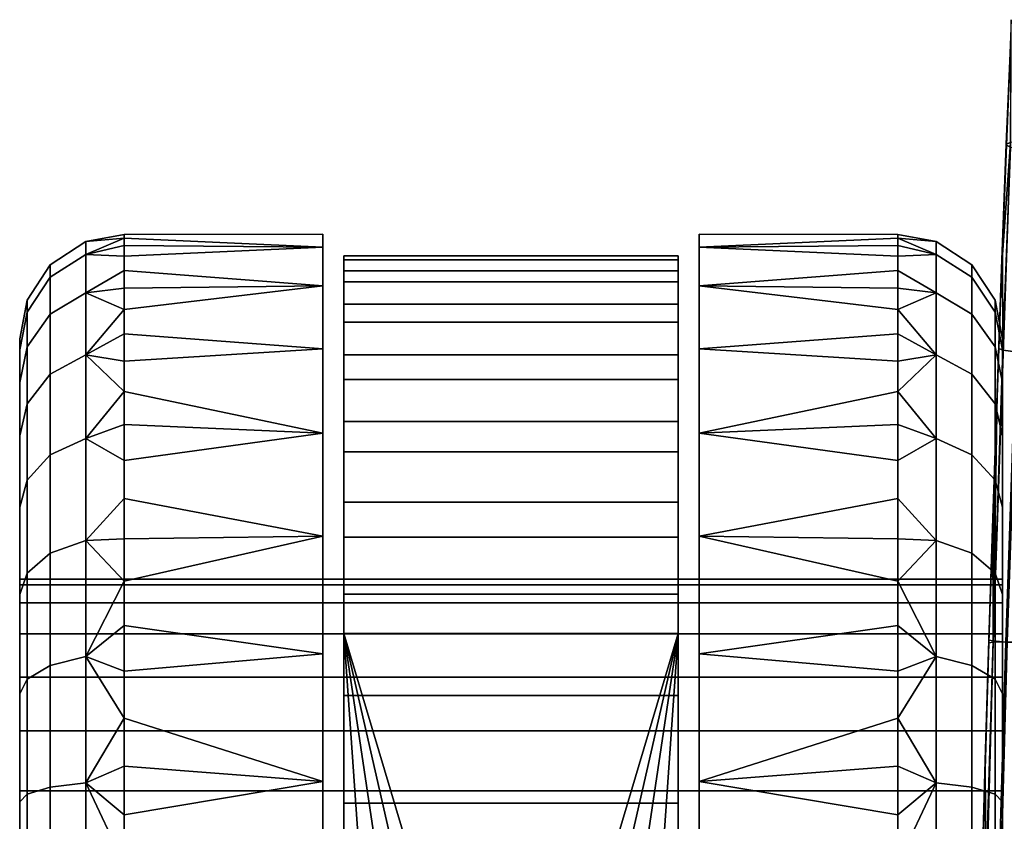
# Model space of a CAD drawing. Header units: millimetres. Extents: x -337 to 337, y -344 to 326.
# Tile 35 of 256: x -337 to -290, y -71 to -32. Entities that reach past the tile are written whole.
import ezdxf

# ---------------------------------------------------------------- set-up
doc = ezdxf.new("R2010")
doc.units = ezdxf.units.MM
for name, color, linetype in [('kolecka', 250, 'Continuous'), ('kolecka kce', 7, 'Continuous'), ('podnoz', 7, 'Continuous'), ('ram', 7, 'Continuous')]:
    doc.layers.add(name, color=color, linetype=linetype)

msp = doc.modelspace()

# ---------------------------------------------------------------- meshes
at = {"layer": 'kolecka'}
mesh = msp.add_polyface(dxfattribs=at)
corners = [(-335.884, -53.03, 10.555), (-334.189, -52.243, 9.767), (-334.189, -57.115, 5.769), (-335.884, -57.733, 6.695), (-335.884, -49.171, 15.258), (-334.189, -48.245, 14.639), (-336.998, -50.58, 16.199), (-336.998, -54.229, 11.753), (-335.884, -46.302, 20.623), (-334.189, -45.274, 20.197), (-336.998, -47.869, 21.272), (-335.884, -44.536, 26.445), (-334.189, -43.444, 26.228), (-336.998, -46.199, 26.776), (-335.884, -43.94, 32.5), (-334.189, -42.827, 32.5), (-336.998, -45.635, 32.5), (-335.884, -44.536, 38.555), (-334.189, -43.444, 38.772), (-336.998, -46.199, 38.224), (-335.884, -46.302, 44.377), (-334.189, -45.274, 44.803), (-336.998, -47.869, 43.728), (-335.884, -49.171, 49.742), (-334.189, -48.245, 50.361), (-336.998, -50.58, 48.801), (-335.884, -53.03, 54.445), (-334.189, -52.243, 55.233), (-336.998, -54.229, 53.247), (-335.884, -57.733, 58.305), (-334.189, -57.115, 59.231), (-332.349, -49.995, 11.711), (-332.349, -42.671, 28.945), (-332.349, -46.072, 47.36), (-337.349, -55.53, 13.055), (-337.349, -52.11, 17.222), (-337.349, -49.569, 21.976), (-337.349, -48.004, 27.135), (-337.349, -47.476, 32.5), (-337.349, -48.004, 37.865), (-337.349, -49.569, 43.024), (-337.349, -52.11, 47.778), (-337.349, -55.53, 51.945), (-337.349, -59.412, 42.502), (-337.349, -56.476, 32.5), (-337.349, -57.225, 37.712), (-337.349, -59.412, 22.498), (-337.349, -57.225, 27.288)]
mesh.append_faces([[corners[k] for k in face] for face in [(0, 1, 2, 3), (4, 5, 1, 0), (6, 4, 0, 7), (8, 9, 5, 4), (10, 8, 4, 6), (11, 12, 9, 8), (13, 11, 8, 10), (14, 15, 12, 11), (16, 14, 11, 13), (17, 18, 15, 14), (19, 17, 14, 16), (20, 21, 18, 17), (22, 20, 17, 19), (23, 24, 21, 20), (25, 23, 20, 22), (26, 27, 24, 23), (28, 26, 23, 25), (29, 30, 27, 26), (5, 31, 1, 1), (15, 32, 12, 12), (33, 21, 24, 24), (6, 7, 34, 35), (13, 10, 36, 37), (16, 13, 37, 38), (10, 6, 35, 36), (38, 39, 19, 16), (22, 19, 39, 40), (28, 25, 41, 42), (25, 22, 40, 41), (40, 43, 41, 41), (38, 44, 39, 39), (45, 40, 39, 39), (45, 39, 44, 44), (34, 46, 35, 35), (38, 37, 44, 44), (36, 47, 37, 37), (36, 35, 46, 46), (37, 47, 44, 44)]])
mesh = msp.add_polyface(dxfattribs=at)
corners = [(-322.849, -47.953, 50.556), (-322.849, -51.995, 55.481), (-322.849, -59.412, 42.502), (-322.849, -44.949, 44.937), (-322.849, -57.225, 37.712), (-322.849, -43.1, 38.84), (-322.849, -56.476, 32.5), (-322.849, -42.476, 32.5), (-322.849, -47.953, 14.444), (-322.849, -44.949, 20.063), (-322.849, -59.412, 22.498), (-322.849, -43.1, 26.16), (-322.849, -57.225, 27.288), (-322.849, -51.995, 9.519), (-322.849, -56.92, 59.523), (-322.849, -51.995, 55.481), (-332.349, -51.579, 55.057), (-332.349, -55.112, 58.224), (-322.849, -47.953, 50.556), (-332.349, -48.544, 51.41), (-322.849, -44.949, 44.937), (-332.349, -46.072, 47.36), (-322.849, -43.1, 38.84), (-332.349, -43.016, 38.403), (-332.349, -44.216, 42.994), (-322.849, -42.476, 32.5), (-322.849, -43.1, 26.16), (-332.349, -42.671, 28.945), (-332.349, -42.497, 33.687), (-322.849, -44.949, 20.063), (-332.349, -45.064, 19.789), (-332.349, -43.532, 24.28), (-322.849, -47.953, 14.444), (-322.849, -51.995, 9.519), (-332.349, -49.995, 11.711), (-332.349, -47.234, 15.569), (-322.849, -56.92, 5.477), (-332.349, -57.043, 5.395), (-332.349, -53.288, 8.295), (-334.189, -57.115, 5.769), (-334.189, -52.243, 9.767), (-334.189, -48.245, 14.639), (-334.189, -45.274, 20.197), (-334.189, -43.444, 26.228), (-334.189, -42.827, 32.5), (-334.189, -43.444, 38.772), (-334.189, -45.274, 44.803), (-334.189, -48.245, 50.361), (-334.189, -52.243, 55.233), (-334.189, -57.115, 59.231)]
mesh.append_faces([[corners[k] for k in face] for face in [(0, 1, 2, 2), (0, 2, 3, 3), (4, 5, 3, 3), (5, 4, 6, 6), (4, 3, 2, 2), (7, 5, 6, 6), (8, 9, 10, 10), (7, 6, 11, 11), (11, 6, 12, 12), (12, 9, 11, 11), (9, 12, 10, 10), (8, 10, 13, 13), (14, 15, 16, 17), (15, 18, 19, 16), (18, 20, 21, 19), (20, 22, 23, 24), (25, 26, 27, 28), (26, 29, 30, 31), (22, 25, 28, 23), (32, 33, 34, 35), (33, 36, 37, 38), (29, 32, 35, 30), (20, 24, 21, 21), (33, 38, 34, 34), (31, 27, 26, 26), (37, 39, 40, 38), (41, 35, 34, 34), (40, 34, 38, 38), (30, 42, 43, 31), (42, 30, 35, 41), (44, 28, 27, 27), (23, 45, 46, 24), (28, 44, 45, 23), (47, 19, 21, 21), (16, 48, 49, 17), (19, 47, 48, 16), (46, 21, 24, 24), (31, 43, 27, 27)]])
mesh = msp.add_polyface(dxfattribs=at)
corners = [(-304.849, -47.953, 50.556), (-304.849, -59.412, 42.502), (-304.849, -51.995, 55.481), (-304.849, -44.949, 44.937), (-304.849, -57.225, 37.712), (-304.849, -43.1, 38.84), (-304.849, -56.476, 32.5), (-304.849, -42.476, 32.5), (-304.849, -47.953, 14.444), (-304.849, -59.412, 22.498), (-304.849, -44.949, 20.063), (-304.849, -43.1, 26.16), (-304.849, -57.225, 27.288), (-304.849, -51.995, 9.519), (-304.849, -56.92, 59.523), (-295.349, -55.112, 58.224), (-295.349, -51.579, 55.057), (-304.849, -51.995, 55.481), (-295.349, -48.544, 51.41), (-304.849, -47.953, 50.556), (-295.349, -46.072, 47.36), (-304.849, -44.949, 44.937), (-295.349, -44.216, 42.994), (-295.349, -43.016, 38.403), (-304.849, -43.1, 38.84), (-304.849, -42.476, 32.5), (-295.349, -42.497, 33.687), (-295.349, -42.671, 28.945), (-304.849, -43.1, 26.16), (-295.349, -43.532, 24.28), (-295.349, -45.064, 19.789), (-304.849, -44.949, 20.063), (-304.849, -47.953, 14.444), (-295.349, -47.234, 15.569), (-295.349, -49.995, 11.711), (-304.849, -51.995, 9.519), (-295.349, -53.288, 8.295), (-293.508, -48.245, 14.639), (-293.508, -52.243, 9.767), (-293.508, -43.444, 26.228), (-293.508, -45.274, 20.197), (-293.508, -42.827, 32.5), (-293.508, -45.274, 44.803), (-293.508, -43.444, 38.772), (-293.508, -48.245, 50.361), (-293.508, -57.115, 59.231), (-293.508, -52.243, 55.233)]
mesh.append_faces([[corners[k] for k in face] for face in [(0, 1, 2, 2), (0, 3, 1, 1), (4, 3, 5, 5), (5, 6, 4, 4), (4, 1, 3, 3), (7, 6, 5, 5), (8, 9, 10, 10), (7, 11, 6, 6), (11, 12, 6, 6), (12, 11, 10, 10), (8, 13, 9, 9), (14, 15, 16, 17), (17, 16, 18, 19), (19, 18, 20, 21), (21, 22, 23, 24), (25, 26, 27, 28), (28, 29, 30, 31), (24, 23, 26, 25), (32, 33, 34, 35), (31, 30, 33, 32), (21, 20, 22, 22), (35, 34, 36, 36), (29, 28, 27, 27), (37, 34, 33, 33), (38, 36, 34, 34), (30, 29, 39, 40), (37, 38, 34, 34), (40, 37, 33, 30), (41, 27, 26, 26), (23, 22, 42, 43), (26, 23, 43, 41), (44, 20, 18, 18), (16, 15, 45, 46), (18, 16, 46, 44), (42, 22, 20, 20), (41, 39, 27, 27), (20, 44, 42, 42), (29, 27, 39, 39)]])
mesh = msp.add_polyface(dxfattribs=at)
corners = [(-291.813, -53.03, 10.555), (-291.813, -57.733, 6.695), (-293.508, -57.115, 5.769), (-293.508, -52.243, 9.767), (-290.7, -54.229, 11.753), (-290.7, -58.675, 8.104), (-291.813, -49.171, 15.258), (-293.508, -48.245, 14.639), (-290.7, -50.58, 16.199), (-291.813, -46.302, 20.623), (-293.508, -45.274, 20.197), (-290.7, -47.869, 21.272), (-291.813, -44.536, 26.445), (-293.508, -43.444, 26.228), (-290.7, -46.199, 26.776), (-291.813, -43.94, 32.5), (-293.508, -42.827, 32.5), (-290.7, -45.635, 32.5), (-291.813, -44.536, 38.555), (-293.508, -43.444, 38.772), (-290.7, -46.199, 38.224), (-291.813, -46.302, 44.377), (-293.508, -45.274, 44.803), (-290.7, -47.869, 43.728), (-291.813, -49.171, 49.742), (-293.508, -48.245, 50.361), (-290.7, -50.58, 48.801), (-291.813, -53.03, 54.445), (-293.508, -52.243, 55.233), (-290.7, -54.229, 53.247), (-291.813, -57.733, 58.305), (-293.508, -57.115, 59.231), (-290.7, -58.675, 56.896), (-290.349, -52.11, 17.222), (-290.349, -55.53, 13.055), (-290.349, -48.004, 27.135), (-290.349, -49.569, 21.976), (-290.349, -47.476, 32.5), (-290.349, -48.004, 37.865), (-290.349, -49.569, 43.024), (-290.349, -55.53, 51.945), (-290.349, -52.11, 47.778), (-290.349, -59.412, 42.502), (-290.349, -57.225, 37.712), (-290.349, -56.476, 32.5), (-290.349, -57.225, 27.288), (-290.349, -59.412, 22.498)]
mesh.append_faces([[corners[k] for k in face] for face in [(0, 1, 2, 3), (4, 5, 1, 0), (6, 0, 3, 7), (8, 4, 0, 6), (9, 6, 7, 10), (11, 8, 6, 9), (12, 9, 10, 13), (14, 11, 9, 12), (15, 12, 13, 16), (17, 14, 12, 15), (18, 15, 16, 19), (20, 17, 15, 18), (21, 18, 19, 22), (23, 20, 18, 21), (24, 21, 22, 25), (26, 23, 21, 24), (27, 24, 25, 28), (29, 26, 24, 27), (30, 27, 28, 31), (32, 29, 27, 30), (8, 33, 34, 4), (14, 35, 36, 11), (17, 37, 35, 14), (11, 36, 33, 8), (37, 17, 20, 38), (23, 39, 38, 20), (29, 40, 41, 26), (26, 41, 39, 23), (39, 42, 43, 43), (40, 42, 41, 41), (39, 41, 42, 42), (37, 38, 44, 44), (43, 38, 39, 39), (43, 44, 38, 38), (37, 44, 35, 35), (36, 35, 45, 45), (36, 46, 33, 33), (35, 44, 45, 45)]])
mesh = msp.add_polyface(dxfattribs=at)
corners = [(-304.849, -68.635, 64.376), (-304.849, -72.343, 50.812), (-304.849, -74.976, 65), (-304.849, -77.608, 50.812), (-304.849, -67.29, 49.328), (-304.849, -62.538, 62.526), (-304.849, -56.92, 59.523), (-304.849, -62.861, 46.481), (-304.849, -51.995, 55.481), (-304.849, -59.412, 42.502), (-304.849, -62.861, 18.519), (-304.849, -59.412, 22.498), (-304.849, -51.995, 9.519), (-304.849, -44.949, 20.063), (-304.849, -57.225, 27.288), (-304.849, -56.92, 5.477), (-304.849, -67.29, 15.672), (-304.849, -68.635, 0.624), (-304.849, -74.976), (-304.849, -72.343, 14.188), (-304.849, -62.538, 2.474), (-304.849, -74.976, 65), (-295.349, -72.603, 64.913), (-295.349, -67.909, 64.222), (-304.849, -68.635, 64.376), (-295.349, -63.366, 62.856), (-304.849, -62.538, 62.526), (-295.349, -59.069, 60.842), (-304.849, -56.92, 59.523), (-304.849, -56.92, 5.477), (-295.349, -57.043, 5.395), (-295.349, -61.181, 3.073), (-304.849, -62.538, 2.474), (-295.349, -65.612, 1.378), (-304.849, -68.635, 0.624), (-304.849, -51.995, 9.519), (-295.349, -53.288, 8.295), (-295.349, -70.244, 0.346), (-295.349, -74.976), (-304.849, -74.976), (-295.349, -55.112, 58.224), (-293.508, -68.704, 0.969), (-293.508, -74.976, 0.351), (-293.508, -62.673, 2.798), (-293.508, -52.243, 9.767), (-293.508, -57.115, 5.769), (-293.508, -62.673, 62.202), (-293.508, -68.704, 64.031), (-293.508, -57.115, 59.231), (-322.849, -62.538, 2.474), (-322.849, -56.92, 5.477), (-322.849, -67.29, 15.672), (-322.849, -72.343, 14.188), (-322.849, -68.635, 0.624)]
mesh.append_faces([[corners[k] for k in face] for face in [(0, 1, 2, 2), (3, 2, 1, 1), (4, 0, 5, 5), (4, 5, 6, 6), (7, 6, 8, 8), (4, 1, 0, 0), (7, 8, 9, 9), (4, 6, 7, 7), (10, 11, 12, 12), (13, 11, 14, 14), (15, 16, 10, 10), (17, 18, 19, 19), (16, 20, 17, 17), (15, 10, 12, 12), (20, 16, 15, 15), (19, 16, 17, 17), (21, 22, 23, 24), (24, 23, 25, 26), (26, 25, 27, 28), (29, 30, 31, 32), (32, 31, 33, 34), (35, 36, 30, 29), (34, 37, 38, 39), (40, 28, 27, 27), (34, 33, 37, 37), (38, 37, 41, 42), (43, 33, 31, 31), (41, 37, 33, 33), (30, 36, 44, 45), (31, 30, 45, 43), (41, 33, 43, 43), (25, 46, 27, 27), (25, 23, 47, 46), (22, 47, 23, 23), (48, 40, 27, 27), (27, 46, 48, 48), (49, 50, 51, 51), (52, 53, 51, 51)]])
mesh = msp.add_polyface(dxfattribs=at)
corners = [(-322.849, -67.29, 49.328), (-322.849, -56.92, 59.523), (-322.849, -62.538, 62.526), (-322.849, -62.861, 46.481), (-322.849, -51.995, 55.481), (-322.849, -59.412, 42.502), (-322.849, -62.861, 18.519), (-322.849, -51.995, 9.519), (-322.849, -59.412, 22.498), (-322.849, -56.92, 5.477), (-322.849, -67.29, 15.672), (-322.849, -68.635, 0.624), (-322.849, -62.538, 2.474), (-322.849, -62.538, 62.526), (-322.849, -56.92, 59.523), (-332.349, -59.069, 60.842), (-332.349, -63.366, 62.856), (-322.849, -56.92, 5.477), (-322.849, -62.538, 2.474), (-332.349, -61.181, 3.073), (-332.349, -57.043, 5.395), (-322.849, -68.635, 0.624), (-332.349, -65.612, 1.378), (-332.349, -55.112, 58.224), (-335.884, -57.733, 6.695), (-334.189, -57.115, 5.769), (-334.189, -62.673, 2.798), (-335.884, -63.099, 3.827), (-336.998, -58.675, 8.104), (-336.998, -63.747, 5.393), (-336.998, -54.229, 11.753), (-335.884, -53.03, 10.555), (-336.998, -58.675, 56.896), (-335.884, -57.733, 58.305), (-335.884, -53.03, 54.445), (-336.998, -54.229, 53.247), (-335.884, -63.099, 61.173), (-334.189, -62.673, 62.202), (-334.189, -57.115, 59.231), (-336.998, -63.747, 59.607), (-337.349, -64.452, 7.093), (-337.349, -59.697, 9.635), (-337.349, -55.53, 13.055), (-337.349, -55.53, 51.945), (-337.349, -59.697, 55.365), (-337.349, -64.452, 57.907), (-337.349, -67.29, 49.328), (-337.349, -62.861, 46.481), (-337.349, -49.569, 43.024), (-337.349, -57.225, 37.712), (-337.349, -59.412, 42.502), (-337.349, -52.11, 47.778), (-337.349, -49.569, 21.976), (-337.349, -59.412, 22.498), (-337.349, -57.225, 27.288), (-337.349, -62.861, 18.519), (-337.349, -67.29, 15.672)]
mesh.append_faces([[corners[k] for k in face] for face in [(0, 1, 2, 2), (3, 4, 1, 1), (3, 5, 4, 4), (0, 3, 1, 1), (6, 7, 8, 8), (9, 6, 10, 10), (10, 11, 12, 12), (9, 7, 6, 6), (13, 14, 15, 16), (17, 18, 19, 20), (18, 21, 22, 19), (23, 15, 14, 14), (24, 25, 26, 27), (28, 24, 27, 29), (30, 31, 24, 28), (32, 33, 34, 35), (36, 37, 38, 33), (39, 36, 33, 32), (26, 19, 22, 22), (19, 26, 25, 20), (16, 15, 37, 37), (38, 15, 23, 23), (28, 29, 40, 41), (30, 28, 41, 42), (15, 38, 37, 37), (32, 35, 43, 44), (39, 32, 44, 45), (46, 45, 44, 44), (46, 44, 47, 47), (43, 47, 44, 44), (48, 49, 50, 50), (43, 51, 50, 50), (47, 43, 50, 50), (52, 53, 54, 54), (42, 55, 53, 53), (56, 55, 41, 41), (42, 41, 55, 55), (56, 41, 40, 40)]])
mesh = msp.add_polyface(dxfattribs=at)
corners = [(-291.813, -68.921, 2.061), (-291.813, -74.976, 1.464), (-293.508, -74.976, 0.351), (-293.508, -68.704, 0.969), (-290.7, -69.252, 3.723), (-290.7, -74.976, 3.16), (-291.813, -63.099, 3.827), (-293.508, -62.673, 2.798), (-290.7, -63.747, 5.393), (-291.813, -57.733, 6.695), (-293.508, -57.115, 5.769), (-290.7, -58.675, 8.104), (-291.813, -63.099, 61.173), (-291.813, -57.733, 58.305), (-293.508, -57.115, 59.231), (-293.508, -62.673, 62.202), (-290.7, -63.747, 59.607), (-290.7, -58.675, 56.896), (-291.813, -68.921, 62.939), (-293.508, -68.704, 64.031), (-290.7, -69.252, 61.277), (-291.813, -74.976, 63.536), (-293.508, -74.976, 64.649), (-290.7, -74.976, 61.84), (-290.349, -69.611, 5.528), (-290.349, -74.976, 5), (-290.349, -59.697, 9.635), (-290.349, -64.452, 7.093), (-290.7, -54.229, 11.753), (-290.349, -55.53, 13.055), (-295.349, -72.603, 64.913), (-290.349, -59.697, 55.365), (-290.349, -55.53, 51.945), (-290.7, -54.229, 53.247), (-290.349, -69.611, 59.472), (-290.349, -64.452, 57.907), (-290.349, -74.976, 60), (-290.349, -72.343, 50.812), (-290.349, -67.29, 49.328), (-290.349, -62.861, 46.481), (-290.349, -59.412, 42.502), (-290.349, -52.11, 17.222), (-290.349, -59.412, 22.498), (-290.349, -49.569, 21.976), (-290.349, -57.225, 27.288), (-290.349, -62.861, 18.519), (-290.349, -72.343, 14.188), (-290.349, -77.608, 14.188), (-290.349, -67.29, 15.672)]
mesh.append_faces([[corners[k] for k in face] for face in [(0, 1, 2, 3), (4, 5, 1, 0), (6, 0, 3, 7), (8, 4, 0, 6), (9, 6, 7, 10), (11, 8, 6, 9), (12, 13, 14, 15), (16, 17, 13, 12), (18, 12, 15, 19), (20, 16, 12, 18), (21, 18, 19, 22), (23, 20, 18, 21), (4, 24, 25, 5), (11, 26, 27, 8), (8, 27, 24, 4), (28, 29, 26, 11), (30, 22, 19, 19), (17, 31, 32, 33), (20, 34, 35, 16), (16, 35, 31, 17), (34, 20, 23, 36), (34, 36, 37, 37), (38, 34, 37, 37), (38, 31, 35, 35), (38, 39, 31, 31), (32, 31, 39, 39), (38, 35, 34, 34), (39, 40, 32, 32), (29, 41, 42, 42), (43, 44, 42, 42), (29, 42, 45, 45), (24, 46, 25, 25), (47, 25, 46, 46), (48, 46, 24, 24), (48, 26, 45, 45), (29, 45, 26, 26), (48, 27, 26, 26), (27, 48, 24, 24)]])
mesh = msp.add_polyface(dxfattribs=at)
corners = [(-322.849, -68.635, 64.376), (-322.849, -74.976, 65), (-322.849, -72.343, 50.812), (-322.849, -67.29, 49.328), (-322.849, -62.538, 62.526), (-322.849, -68.635, 0.624), (-322.849, -72.343, 14.188), (-322.849, -74.976), (-322.849, -77.608, 14.188), (-322.849, -74.976, 65), (-322.849, -68.635, 64.376), (-332.349, -67.909, 64.222), (-332.349, -72.603, 64.913), (-322.849, -62.538, 62.526), (-332.349, -63.366, 62.856), (-332.349, -77.348, 64.913), (-322.849, -68.635, 0.624), (-322.849, -74.976), (-332.349, -74.976), (-332.349, -70.244, 0.346), (-332.349, -65.612, 1.378), (-335.884, -68.921, 2.061), (-334.189, -68.704, 0.969), (-334.189, -74.976, 0.351), (-335.884, -74.976, 1.464), (-336.998, -69.252, 3.723), (-336.998, -74.976, 3.16), (-335.884, -63.099, 3.827), (-334.189, -62.673, 2.798), (-336.998, -63.747, 5.393), (-335.884, -68.921, 62.939), (-334.189, -68.704, 64.031), (-334.189, -62.673, 62.202), (-335.884, -63.099, 61.173), (-336.998, -69.252, 61.277), (-336.998, -63.747, 59.607), (-335.884, -74.976, 63.536), (-334.189, -74.976, 64.649), (-336.998, -74.976, 61.84), (-337.349, -74.976, 5), (-337.349, -69.611, 5.528), (-337.349, -64.452, 7.093), (-337.349, -64.452, 57.907), (-337.349, -69.611, 59.472), (-337.349, -74.976, 60), (-337.349, -72.343, 50.812), (-337.349, -77.608, 50.812), (-337.349, -67.29, 49.328), (-337.349, -72.343, 14.188), (-337.349, -77.608, 14.188), (-337.349, -67.29, 15.672)]
mesh.append_faces([[corners[k] for k in face] for face in [(0, 1, 2, 2), (3, 4, 0, 0), (3, 0, 2, 2), (5, 6, 7, 7), (8, 7, 6, 6), (9, 10, 11, 12), (10, 13, 14, 11), (15, 9, 12, 12), (16, 17, 18, 19), (16, 19, 20, 20), (21, 22, 23, 24), (25, 21, 24, 26), (27, 28, 22, 21), (29, 27, 21, 25), (30, 31, 32, 33), (34, 30, 33, 35), (36, 37, 31, 30), (38, 36, 30, 34), (18, 23, 22, 19), (22, 20, 19, 19), (22, 28, 20, 20), (14, 32, 31, 11), (12, 11, 31, 31), (25, 26, 39, 40), (29, 25, 40, 41), (12, 31, 37, 37), (34, 35, 42, 43), (43, 44, 38, 34), (37, 15, 12, 12), (43, 45, 44, 44), (46, 44, 45, 45), (47, 45, 43, 43), (47, 43, 42, 42), (40, 39, 48, 48), (49, 48, 39, 39), (50, 40, 48, 48), (41, 40, 50, 50)]])
at = {"layer": 'kolecka kce'}
mesh = msp.add_polyface(dxfattribs=at)
corners = [(-337.349, -59.412, 42.502), (-337.349, -60.099, 38.39), (-337.349, -61.584, 41.255), (-337.349, -57.225, 37.712), (-337.349, -56.476, 32.5), (-337.349, -59.243, 35.411), (-337.349, -58.976, 32.5), (-337.349, -59.412, 22.498), (-337.349, -63.662, 21.186), (-337.349, -61.584, 23.745), (-337.349, -60.099, 26.61), (-337.349, -57.225, 27.288), (-337.349, -59.243, 29.589), (-337.349, -59.243, 29.589), (-337.349, -60.099, 26.61), (-290.349, -60.099, 26.61), (-290.349, -59.243, 29.589), (-337.349, -61.584, 23.745), (-290.349, -61.584, 23.745), (-337.349, -59.243, 35.411), (-337.349, -58.976, 32.5), (-290.349, -58.976, 32.5), (-290.349, -59.243, 35.411), (-337.349, -61.584, 41.255), (-337.349, -60.099, 38.39), (-290.349, -60.099, 38.39), (-290.349, -61.584, 41.255), (-321.849, -62.861, 18.519), (-321.849, -59.412, 22.498), (-321.849, -52.874, 10.055), (-321.849, -57.225, 27.288), (-321.849, -46.686, 18.645), (-321.849, -56.961, 6.66), (-321.849, -49.417, 14.088), (-321.849, -44.76, 23.596), (-321.849, -56.476, 32.5), (-321.849, -43.694, 28.801), (-321.849, -43.517, 34.11), (-321.849, -55.281, 57.084), (-321.849, -62.861, 46.481), (-321.849, -59.693, 60.044), (-321.849, -51.43, 53.425), (-321.849, -59.412, 42.502), (-321.849, -57.225, 37.712), (-321.849, -44.235, 39.374), (-321.849, -45.827, 44.442), (-321.849, -48.248, 49.171)]
mesh.append_faces([[corners[k] for k in face] for face in [(0, 1, 2, 2), (3, 1, 0, 0), (3, 4, 5, 5), (3, 5, 1, 1), (4, 6, 5, 5), (7, 8, 9, 9), (7, 9, 10, 10), (4, 11, 12, 12), (10, 12, 11, 11), (11, 7, 10, 10), (6, 4, 12, 12), (13, 14, 15, 16), (14, 17, 18, 15), (19, 20, 21, 22), (23, 24, 25, 26), (24, 19, 22, 25), (20, 13, 16, 21), (27, 28, 29, 29), (28, 30, 31, 31), (32, 27, 29, 29), (28, 31, 33, 33), (30, 34, 31, 31), (35, 36, 30, 30), (36, 34, 30, 30), (37, 36, 35, 35), (29, 28, 33, 33), (38, 39, 40, 40), (41, 42, 39, 39), (43, 44, 35, 35), (37, 35, 44, 44), (45, 44, 43, 43), (38, 41, 39, 39), (41, 46, 42, 42), (42, 46, 45, 45), (42, 45, 43, 43)]])
mesh = msp.add_polyface(dxfattribs=at)
corners = [(-290.349, -57.225, 37.712), (-290.349, -59.243, 35.411), (-290.349, -56.476, 32.5), (-290.349, -60.099, 38.39), (-290.349, -58.976, 32.5), (-290.349, -59.243, 29.589), (-290.349, -57.225, 27.288), (-290.349, -60.099, 26.61), (-305.849, -62.861, 18.519), (-305.849, -52.874, 10.055), (-305.849, -59.412, 22.498), (-305.849, -46.686, 18.645), (-305.849, -57.225, 27.288), (-305.849, -56.961, 6.66), (-305.849, -49.417, 14.088), (-305.849, -44.76, 23.596), (-305.849, -56.476, 32.5), (-305.849, -43.694, 28.801), (-305.849, -43.517, 34.11), (-305.849, -51.43, 53.425), (-305.849, -62.861, 46.481), (-305.849, -59.412, 42.502), (-305.849, -57.225, 37.712), (-305.849, -44.235, 39.374), (-305.849, -45.827, 44.442), (-305.849, -55.281, 57.084), (-305.849, -48.248, 49.171), (-305.849, -51.43, 53.425), (-321.849, -51.43, 53.425), (-321.849, -55.281, 57.084), (-305.849, -55.281, 57.084), (-305.849, -45.827, 44.442), (-321.849, -45.827, 44.442), (-321.849, -48.248, 49.171), (-305.849, -48.248, 49.171), (-321.849, -59.693, 60.044), (-305.849, -59.693, 60.044), (-305.849, -44.235, 39.374), (-321.849, -44.235, 39.374), (-305.849, -43.694, 28.801), (-321.849, -43.694, 28.801), (-321.849, -43.517, 34.11), (-305.849, -43.517, 34.11), (-305.849, -46.686, 18.645), (-321.849, -46.686, 18.645), (-321.849, -44.76, 23.596), (-305.849, -44.76, 23.596), (-305.849, -52.874, 10.055), (-321.849, -52.874, 10.055), (-321.849, -49.417, 14.088), (-305.849, -49.417, 14.088), (-305.849, -56.961, 6.66), (-321.849, -56.961, 6.66)]
mesh.append_faces([[corners[k] for k in face] for face in [(0, 1, 2, 2), (0, 3, 1, 1), (2, 1, 4, 4), (2, 5, 6, 6), (7, 6, 5, 5), (4, 5, 2, 2), (8, 9, 10, 10), (10, 11, 12, 12), (13, 9, 8, 8), (10, 14, 11, 11), (12, 11, 15, 15), (16, 12, 17, 17), (17, 12, 15, 15), (18, 16, 17, 17), (9, 14, 10, 10), (19, 20, 21, 21), (22, 16, 23, 23), (18, 23, 16, 16), (24, 22, 23, 23), (25, 20, 19, 19), (19, 21, 26, 26), (21, 24, 26, 26), (21, 22, 24, 24), (27, 28, 29, 30), (31, 32, 33, 34), (34, 33, 28, 27), (30, 29, 35, 36), (37, 38, 32, 31), (39, 40, 41, 42), (43, 44, 45, 46), (46, 45, 40, 39), (47, 48, 49, 50), (51, 52, 48, 47), (50, 49, 44, 43), (42, 41, 38, 37)]])
mesh = msp.add_polyface(dxfattribs=at)
corners = [(-290.349, -69.086, 47.377), (-290.349, -72.343, 50.812), (-290.349, -72.064, 48.233), (-290.349, -66.22, 45.892), (-290.349, -67.29, 49.328), (-290.349, -63.662, 43.814), (-290.349, -62.861, 46.481), (-290.349, -59.412, 42.502), (-290.349, -61.584, 41.255), (-290.349, -60.099, 38.39), (-290.349, -57.225, 37.712), (-290.349, -59.412, 22.498), (-290.349, -61.584, 23.745), (-290.349, -63.662, 21.186), (-290.349, -60.099, 26.61), (-290.349, -57.225, 27.288), (-290.349, -62.861, 18.519), (-290.349, -69.086, 17.623), (-290.349, -72.064, 16.767), (-290.349, -72.343, 14.188), (-290.349, -66.22, 19.108), (-290.349, -67.29, 15.672), (-337.349, -74.976, 48.5), (-337.349, -72.064, 48.233), (-290.349, -72.064, 48.233), (-290.349, -74.976, 48.5), (-305.849, -72.343, 14.188), (-305.849, -77.608, 14.188), (-305.849, -61.559, 4), (-305.849, -69.682, 63.552), (-305.849, -74.976, 64), (-305.849, -72.343, 50.812), (-305.849, -56.961, 6.66), (-305.849, -67.29, 15.672), (-305.849, -62.861, 18.519), (-305.849, -55.281, 57.084), (-305.849, -59.693, 60.044), (-305.849, -62.861, 46.481), (-305.849, -67.29, 49.328), (-305.849, -64.539, 62.221), (-313.849, -88.392, 4), (-321.849, -61.559, 4), (-305.849, -61.559, 4), (-305.849, -69.682, 63.552), (-321.849, -69.682, 63.552), (-321.849, -74.976, 64), (-305.849, -74.976, 64), (-305.849, -59.693, 60.044), (-321.849, -59.693, 60.044), (-321.849, -64.539, 62.221), (-305.849, -64.539, 62.221), (-305.849, -61.559, 4), (-321.849, -61.559, 4), (-321.849, -56.961, 6.66), (-305.849, -56.961, 6.66)]
mesh.append_faces([[corners[k] for k in face] for face in [(0, 1, 2, 2), (3, 4, 0, 0), (1, 0, 4, 4), (5, 6, 3, 3), (4, 3, 6, 6), (7, 8, 9, 9), (7, 5, 8, 8), (10, 7, 9, 9), (6, 5, 7, 7), (11, 12, 13, 13), (11, 14, 12, 12), (15, 14, 11, 11), (11, 13, 16, 16), (17, 18, 19, 19), (13, 20, 16, 16), (21, 16, 20, 20), (20, 17, 21, 21), (19, 21, 17, 17), (22, 23, 24, 25), (26, 27, 28, 28), (29, 30, 31, 31), (32, 33, 28, 28), (26, 28, 33, 33), (34, 33, 32, 32), (35, 36, 37, 37), (36, 38, 37, 37), (31, 39, 29, 29), (36, 39, 38, 38), (39, 31, 38, 38), (40, 41, 42, 42), (43, 44, 45, 46), (47, 48, 49, 50), (50, 49, 44, 43), (51, 52, 53, 54)]])
mesh = msp.add_polyface(dxfattribs=at)
corners = [(-337.349, -72.064, 48.233), (-337.349, -74.976, 48.5), (-337.349, -72.343, 50.812), (-337.349, -69.086, 47.377), (-337.349, -66.22, 45.892), (-337.349, -67.29, 49.328), (-337.349, -63.662, 43.814), (-337.349, -62.861, 46.481), (-337.349, -59.412, 42.502), (-337.349, -61.584, 41.255), (-337.349, -59.412, 22.498), (-337.349, -62.861, 18.519), (-337.349, -63.662, 21.186), (-337.349, -72.343, 14.188), (-337.349, -74.976, 16.5), (-337.349, -72.064, 16.767), (-337.349, -69.086, 17.623), (-337.349, -66.22, 19.108), (-337.349, -67.29, 15.672), (-337.349, -72.064, 16.767), (-337.349, -74.976, 16.5), (-290.349, -74.976, 16.5), (-290.349, -72.064, 16.767), (-337.349, -66.22, 19.108), (-337.349, -69.086, 17.623), (-290.349, -69.086, 17.623), (-290.349, -66.22, 19.108), (-337.349, -61.584, 23.745), (-337.349, -63.662, 21.186), (-290.349, -63.662, 21.186), (-290.349, -61.584, 23.745), (-337.349, -66.22, 45.892), (-337.349, -63.662, 43.814), (-290.349, -63.662, 43.814), (-290.349, -66.22, 45.892), (-337.349, -72.064, 48.233), (-337.349, -69.086, 47.377), (-290.349, -69.086, 47.377), (-290.349, -72.064, 48.233), (-337.349, -61.584, 41.255), (-290.349, -61.584, 41.255), (-321.849, -72.343, 14.188), (-321.849, -61.559, 4), (-321.849, -77.608, 14.188), (-321.849, -88.392, 4), (-321.849, -69.682, 63.552), (-321.849, -72.343, 50.812), (-321.849, -74.976, 64), (-321.849, -56.961, 6.66), (-321.849, -67.29, 15.672), (-321.849, -62.861, 18.519), (-321.849, -59.693, 60.044), (-321.849, -62.861, 46.481), (-321.849, -67.29, 49.328), (-321.849, -64.539, 62.221)]
mesh.append_faces([[corners[k] for k in face] for face in [(0, 1, 2, 2), (3, 0, 2, 2), (4, 3, 5, 5), (2, 5, 3, 3), (6, 4, 7, 7), (5, 7, 4, 4), (8, 9, 6, 6), (7, 8, 6, 6), (10, 11, 12, 12), (13, 14, 15, 15), (16, 13, 15, 15), (12, 11, 17, 17), (18, 17, 11, 11), (17, 18, 16, 16), (13, 16, 18, 18), (19, 20, 21, 22), (23, 24, 25, 26), (24, 19, 22, 25), (27, 28, 29, 30), (28, 23, 26, 29), (31, 32, 33, 34), (35, 36, 37, 38), (36, 31, 34, 37), (32, 39, 40, 33), (41, 42, 43, 43), (44, 43, 42, 42), (45, 46, 47, 47), (48, 42, 49, 49), (41, 49, 42, 42), (50, 48, 49, 49), (51, 52, 53, 53), (46, 45, 54, 54), (51, 53, 54, 54), (54, 53, 46, 46)]])
mesh = msp.add_polyface(dxfattribs=at)
corners = [(-309.15, -90.933, 61.955), (-318.547, -90.933, 61.955), (-316.259, -90.221, 62.331), (-307.097, -92.055, 61.319), (-320.6, -92.055, 61.319), (-322.334, -93.49, 60.419), (-313.849, -89.976, 62.454), (-316.032, -90.176, 69), (-313.849, -89.976, 69), (-318.547, -90.933, 61.955), (-320.415, -91.932, 69), (-318.266, -90.818, 69), (-316.259, -90.221, 62.331), (-322.334, -93.49, 69), (-320.6, -92.055, 61.319), (-322.334, -93.49, 60.419), (-337.349, -80.865, 47.377), (-337.349, -77.887, 48.233), (-290.349, -77.887, 48.233), (-290.349, -80.865, 47.377), (-337.349, -86.289, 43.814), (-337.349, -83.731, 45.892), (-290.349, -83.731, 45.892), (-290.349, -86.289, 43.814), (-337.349, -89.852, 38.39), (-337.349, -88.368, 41.255), (-290.349, -88.368, 41.255), (-290.349, -89.852, 38.39), (-337.349, -90.976, 32.5), (-337.349, -90.708, 35.411), (-290.349, -90.708, 35.411), (-290.349, -90.976, 32.5), (-321.849, -61.559, 4), (-313.849, -88.392, 4), (-315.728, -88.392, 4), (-317.849, -88.392, 4), (-319.97, -88.392, 4), (-321.849, -88.392, 4), (-321.849, -106.476, 64), (-321.849, -74.976, 64), (-321.849, -82.661, 49.328), (-321.849, -87.09, 46.481), (-321.849, -72.343, 50.812), (-321.849, -77.608, 50.812), (-321.849, -90.539, 42.502), (-318.566, -110.123, 64), (-316.302, -111.131, 64), (-321.849, -74.976, 64), (-313.849, -111.476, 64), (-305.849, -74.976, 64), (-321.849, -106.476, 64), (-319.996, -92.637, 6.295), (-321.849, -92.581, 6.379), (-321.849, -88.392, 4), (-319.97, -88.392, 4), (-317.884, -92.683, 6.228), (-317.849, -88.392, 4), (-313.849, -92.721, 6.171), (-315.754, -92.712, 6.185), (-315.728, -88.392, 4), (-313.849, -88.392, 4)]
mesh.append_faces([[corners[k] for k in face] for face in [(0, 1, 2, 2), (1, 3, 4, 4), (3, 5, 4, 4), (6, 7, 8, 8), (9, 10, 11, 11), (11, 7, 12, 12), (13, 10, 14, 14), (9, 11, 12, 12), (15, 13, 14, 14), (9, 14, 10, 10), (12, 7, 6, 6), (16, 17, 18, 19), (20, 21, 22, 23), (21, 16, 19, 22), (24, 25, 26, 27), (28, 29, 30, 31), (29, 24, 27, 30), (25, 20, 23, 26), (32, 33, 34, 34), (32, 35, 36, 36), (32, 36, 37, 37), (32, 34, 35, 35), (38, 39, 40, 40), (41, 38, 40, 40), (39, 42, 43, 43), (40, 39, 43, 43), (44, 38, 41, 41), (45, 46, 47, 47), (48, 49, 47, 47), (50, 45, 47, 47), (51, 52, 53, 54), (55, 51, 54, 56), (57, 58, 59, 60), (56, 59, 58, 55)]])
mesh = msp.add_polyface(dxfattribs=at)
corners = [(-305.363, -93.49, 60.419), (-322.334, -93.49, 60.419), (-307.097, -92.055, 61.319), (-309.15, -90.933, 61.955), (-316.259, -90.221, 62.331), (-311.438, -90.221, 62.331), (-318.547, -90.933, 61.955), (-313.849, -89.976, 62.454), (-307.282, -91.932, 69), (-309.432, -90.818, 69), (-311.665, -90.176, 69), (-307.097, -92.055, 61.319), (-307.282, -91.932, 69), (-305.363, -93.49, 69), (-311.438, -90.221, 62.331), (-311.665, -90.176, 69), (-309.432, -90.818, 69), (-313.849, -89.976, 62.454), (-313.849, -89.976, 69), (-309.15, -90.933, 61.955), (-337.349, -89.852, 26.61), (-337.349, -90.708, 29.589), (-290.349, -90.708, 29.589), (-290.349, -89.852, 26.61), (-337.349, -86.289, 21.186), (-337.349, -88.368, 23.745), (-290.349, -88.368, 23.745), (-290.349, -86.289, 21.186), (-337.349, -80.865, 17.623), (-337.349, -83.731, 19.108), (-290.349, -83.731, 19.108), (-290.349, -80.865, 17.623), (-337.349, -74.976, 16.5), (-337.349, -77.887, 16.767), (-290.349, -77.887, 16.767), (-290.349, -74.976, 16.5), (-337.349, -90.976, 32.5), (-290.349, -90.976, 32.5), (-337.349, -77.887, 48.233), (-337.349, -74.976, 48.5), (-290.349, -74.976, 48.5), (-290.349, -77.887, 48.233), (-305.849, -96.287, 9.303), (-305.849, -92.581, 6.379), (-305.849, -87.09, 18.519), (-305.849, -88.392, 4), (-305.849, -61.559, 4), (-305.849, -77.608, 14.188), (-305.849, -82.661, 15.672), (-307.728, -88.392, 4), (-305.849, -61.559, 4), (-305.849, -88.392, 4), (-309.849, -88.392, 4), (-311.97, -88.392, 4), (-313.849, -88.392, 4), (-309.132, -110.123, 64), (-305.849, -106.476, 64), (-305.849, -74.976, 64), (-309.813, -92.683, 6.228), (-311.943, -92.712, 6.185), (-311.97, -88.392, 4), (-309.849, -88.392, 4), (-307.701, -92.637, 6.295), (-307.728, -88.392, 4), (-305.849, -92.581, 6.379), (-305.849, -88.392, 4), (-313.849, -88.392, 4), (-313.849, -92.721, 6.171)]
mesh.append_faces([[corners[k] for k in face] for face in [(0, 1, 2, 2), (3, 4, 5, 5), (3, 2, 6, 6), (4, 7, 5, 5), (8, 9, 10, 10), (11, 12, 13, 13), (14, 15, 16, 16), (17, 18, 15, 15), (16, 12, 19, 19), (14, 17, 15, 15), (11, 19, 12, 12), (14, 16, 19, 19), (20, 21, 22, 23), (24, 25, 26, 27), (25, 20, 23, 26), (28, 29, 30, 31), (32, 33, 34, 35), (33, 28, 31, 34), (29, 24, 27, 30), (21, 36, 37, 22), (38, 39, 40, 41), (42, 43, 44, 44), (45, 46, 47, 47), (48, 45, 47, 47), (48, 44, 43, 43), (49, 50, 51, 51), (49, 52, 50, 50), (52, 53, 50, 50), (50, 53, 54, 54), (55, 56, 57, 57), (58, 59, 60, 61), (62, 58, 61, 63), (64, 62, 63, 65), (66, 60, 59, 67)]])
at = {"layer": 'podnoz'}
mesh = msp.add_polyface(dxfattribs=at)
corners = [(-190.131, -58.605, 155.28), (-189.171, -61.465, 155.836), (-155.383, -50.487, 166.079), (-156.371, -47.487, 165.487), (-190.766, -55.798, 153.736), (-157.103, -44.573, 163.804), (-191.058, -53.117, 151.234), (-157.556, -41.82, 161.062), (-190.986, -50.632, 147.804), (-157.707, -39.306, 157.292), (-190.531, -48.417, 143.477), (-157.534, -37.108, 152.529), (-189.672, -46.543, 138.281), (-157.014, -35.301, 146.805), (-188.389, -45.082, 132.247), (-156.123, -33.964, 140.151), (-186.664, -44.106, 125.404), (-154.841, -33.173, 132.601), (-223.735, -69.671, 144.588), (-222.821, -72.399, 145.105), (-224.264, -66.967, 143.185), (-224.39, -64.353, 140.924), (-224.096, -61.898, 137.832), (-223.366, -59.668, 133.938), (-222.182, -57.73, 129.268), (-220.527, -56.153, 123.852), (-218.384, -55.003, 117.715), (-257.169, -80.666, 133.422), (-256.328, -83.286, 133.888), (-257.573, -78.046, 132.171), (-257.526, -75.488, 130.159), (-257.012, -73.058, 127.41), (-256.016, -70.816, 123.948), (-254.524, -68.828, 119.799), (-252.522, -67.156, 114.987), (-249.994, -65.862, 109.536), (-289.705, -84.068, 116.571), (-290.439, -86.482, 118.966), (-288.456, -81.82, 113.545), (-286.678, -79.8, 109.907), (-284.36, -78.067, 105.676), (-281.487, -76.682, 100.869), (-302.888, -84.034, 94.68), (-188.266, -64.343, 155.28), (-154.419, -53.495, 165.487), (-187.131, -66.988, 153.736), (-153.298, -56.283, 163.804), (-185.791, -69.329, 151.234), (-152.047, -58.776, 161.062), (-184.272, -71.296, 147.804), (-150.691, -60.899, 157.292), (-182.601, -72.821, 143.477), (-149.259, -62.576, 152.529), (-180.805, -73.832, 138.281), (-147.776, -63.731, 146.805), (-221.957, -75.143, 144.588), (-220.795, -77.642, 143.185), (-219.361, -79.83, 140.924), (-217.68, -81.644, 137.832), (-215.779, -83.019, 133.938), (-213.682, -83.89, 129.268), (-211.416, -84.194, 123.852), (-178.909, -74.26, 132.247), (-209.006, -83.865, 117.715), (-176.939, -74.036, 125.404), (-255.468, -85.9, 133.422), (-254.255, -88.258, 132.171)]
mesh.append_faces([[corners[k] for k in face] for face in [(0, 1, 2, 3), (4, 0, 3, 5), (6, 4, 5, 7), (8, 6, 7, 9), (10, 8, 9, 11), (12, 10, 11, 13), (14, 12, 13, 15), (16, 14, 15, 17), (18, 19, 1, 0), (20, 18, 0, 4), (21, 20, 4, 6), (22, 21, 6, 8), (23, 22, 8, 10), (24, 23, 10, 12), (25, 24, 12, 14), (26, 25, 14, 16), (27, 28, 19, 18), (29, 27, 18, 20), (30, 29, 20, 21), (31, 30, 21, 22), (32, 31, 22, 23), (33, 32, 23, 24), (34, 33, 24, 25), (35, 34, 25, 26), (36, 37, 30, 31), (38, 36, 31, 32), (39, 38, 32, 33), (40, 39, 33, 34), (41, 40, 34, 35), (40, 41, 42, 42), (43, 44, 2, 1), (45, 46, 44, 43), (47, 48, 46, 45), (49, 50, 48, 47), (51, 52, 50, 49), (53, 54, 52, 51), (55, 43, 1, 19), (56, 45, 43, 55), (57, 47, 45, 56), (58, 49, 47, 57), (59, 51, 49, 58), (60, 53, 51, 59), (61, 62, 53, 60), (63, 64, 62, 61), (65, 55, 19, 28), (66, 56, 55, 65)]])
at = {"layer": 'ram'}
mesh = msp.add_polyface(dxfattribs=at)
corners = [(-287.388, -44.023, 738.613), (-250, -44.355, 738.637), (-287.165, -38.043, 738.162), (-287.601, -50.008, 739.004), (-250, -36.263, 738.015), (-250, -51.961, 739.116), (-287.547, -43.402, 727.353), (-250, -47.283, 725.03), (-287.723, -48.232, 727.683), (-287.164, -33.492, 726.543), (-250, -34.836, 724.031), (-287.364, -38.575, 726.981), (-250, -41.056, 724.566), (-250, -53.514, 725.425), (-290.113, -61.968, 738.698), (-289.097, -61.977, 739.366), (-288.269, -38.017, 737.949), (-289.285, -38.032, 737.28), (-290.781, -61.982, 737.682), (-289.952, -38.089, 736.265), (-290.386, -44.124, 735.615), (-290.599, -50.083, 736.005), (-290.163, -38.17, 735.164), (-289.93, -32.221, 734.651), (-289.71, -48.1, 728.623), (-289.348, -38.421, 727.919), (-288.409, -38.512, 727.244), (-288.769, -48.177, 727.947), (-290.322, -48.016, 729.606), (-289.959, -38.317, 728.899), (-287.964, -55.156, 728.083), (-290.338, -43.081, 730.333), (-290.152, -38.223, 729.956), (-289.949, -33.109, 729.514), (-290.516, -47.941, 730.666)]
mesh.append_faces([[corners[k] for k in face] for face in [(0, 1, 2, 2), (3, 1, 0, 0), (1, 4, 2, 2), (1, 3, 5, 5), (6, 7, 8, 8), (9, 10, 11, 11), (6, 11, 12, 12), (7, 6, 12, 12), (7, 13, 8, 8), (10, 12, 11, 11), (14, 15, 16, 17), (18, 14, 17, 19), (16, 3, 0, 0), (16, 0, 2, 2), (15, 3, 16, 16), (19, 20, 21, 18), (19, 22, 20, 20), (22, 19, 23, 23), (24, 25, 26, 27), (28, 29, 25, 24), (26, 9, 11, 11), (27, 6, 8, 8), (27, 8, 30, 30), (26, 11, 6, 6), (27, 26, 6, 6), (29, 28, 31, 32), (29, 32, 33, 33), (28, 34, 31, 31), (21, 20, 34, 34), (20, 31, 34, 34), (33, 32, 22, 22), (32, 31, 22, 22), (20, 22, 31, 31)]])
mesh = msp.add_polyface(dxfattribs=at)
corners = [(-250, -72.23, 726.059), (-288.676, -79.135, 728.501), (-288.528, -73.474, 728.579), (-290.629, -80.823, 738.78), (-289.613, -80.87, 739.446), (-289.097, -61.977, 739.366), (-290.113, -61.968, 738.698), (-291.297, -80.773, 737.766), (-290.781, -61.982, 737.682), (-287.994, -62.004, 739.577), (-287.803, -56.001, 739.327), (-288.27, -71.432, 739.773), (-288.509, -80.903, 739.656), (-287.601, -50.008, 739.004), (-290.993, -62.014, 736.579), (-291.269, -71.367, 736.777), (-290.599, -50.083, 736.005), (-290.801, -56.047, 736.328), (-290.181, -61.978, 729.324), (-289.71, -48.1, 728.623), (-288.769, -48.177, 727.947), (-289.238, -62.031, 728.645), (-290.795, -61.924, 730.31), (-290.322, -48.016, 729.606), (-290.522, -73.421, 729.523), (-289.577, -73.446, 728.844), (-291.137, -73.406, 730.512), (-287.964, -55.156, 728.083), (-288.19, -62.074, 728.381), (-288.366, -67.777, 728.532), (-291.166, -67.64, 731.527), (-290.989, -61.881, 731.373), (-290.759, -54.909, 731.07), (-290.516, -47.941, 730.666), (-291.331, -73.402, 731.577), (-291.509, -80.731, 736.663)]
mesh.append_faces([[corners[k] for k in face] for face in [(0, 1, 2, 2), (3, 4, 5, 6), (7, 3, 6, 8), (5, 9, 10, 10), (5, 11, 9, 9), (4, 12, 11, 11), (5, 10, 13, 13), (4, 11, 5, 5), (8, 14, 15, 7), (8, 16, 17, 17), (14, 8, 17, 17), (18, 19, 20, 21), (22, 23, 19, 18), (24, 18, 21, 25), (26, 22, 18, 24), (21, 27, 28, 28), (25, 29, 2, 2), (25, 2, 1, 1), (21, 28, 29, 29), (27, 21, 20, 20), (21, 29, 25, 25), (22, 26, 30, 31), (23, 22, 32, 33), (22, 31, 32, 32), (26, 34, 30, 30), (16, 33, 32, 32), (14, 31, 30, 30), (31, 17, 32, 32), (35, 15, 34, 34), (14, 17, 31, 31), (34, 15, 30, 30), (30, 15, 14, 14), (17, 16, 32, 32)]])

doc.saveas('drawing.dxf')
